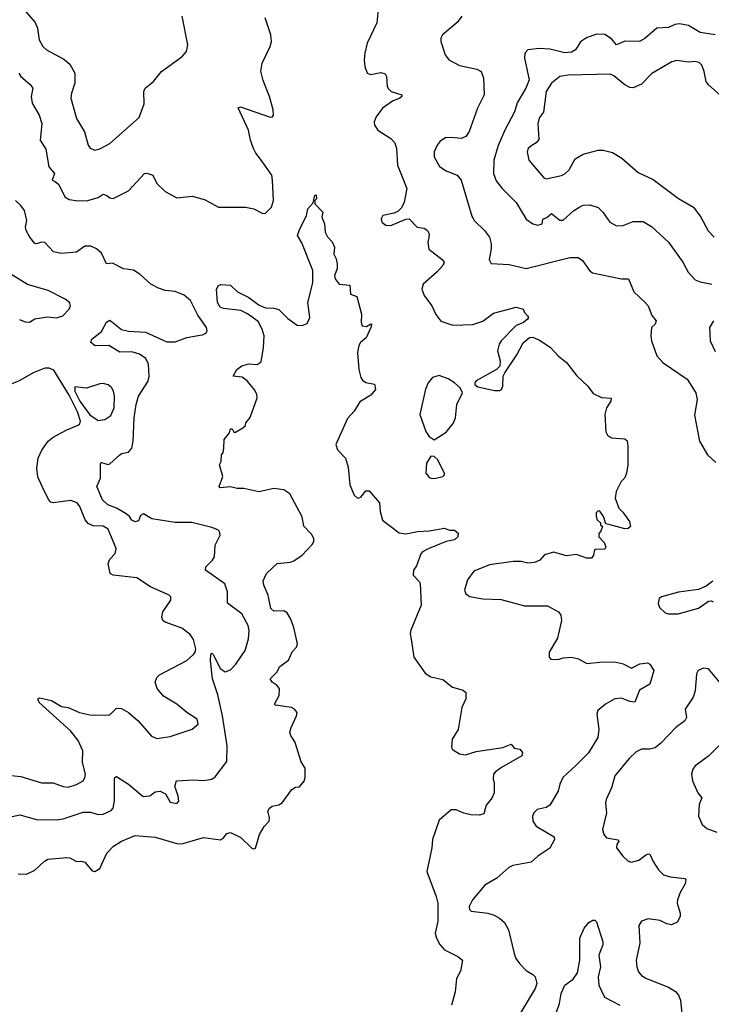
# Model space of a CAD drawing. Extents: x 1933546 to 2138868, y 524910 to 667279.
# Tile 51 of 256: x 1988505 to 1992642, y 536810 to 542695. Entities that reach past the tile are written whole.
import ezdxf

# ---------------------------------------------------------------- set-up
doc = ezdxf.new("R2010")
doc.units = 0

msp = doc.modelspace()

# ---------------------------------------------------------------- linework, layer by layer
at = {"layer": '0CON10XD'}
for points in [[(1988530, 542755), (1988598.3, 542678.3), (1988611.4, 542645), (1988621.4, 542575), (1988644.5, 542534.5), (1988666.2, 542515), (1988768.9, 542458.9), (1988805, 542429.2), (1988835.6, 542375), (1988835.7, 542315), (1988814.4, 542255.6), (1988810, 542225), (1988845.7, 542105), (1988893.1, 542025), (1988914.2, 541945), (1988926, 541926), (1988955, 541914.2), (1988985, 541922.5), (1989044.5, 541955.5), (1989219.7, 542110.3), (1989248.7, 542191.3), (1989248.6, 542265), (1989256, 542285), (1989305.5, 542324.5), (1989354.2, 542385), (1989476, 542475), (1989503.8, 542505), (1989510, 542545), (1989476.5, 542715)], [(1990648.8, 542755), (1990640.6, 542675), (1990583.9, 542553.9), (1990568.6, 542495), (1990565.7, 542455), (1990569.2, 542415), (1990583.8, 542375), (1990605, 542366.2), (1990665, 542378.8), (1990690.5, 542370.5), (1990700, 542355), (1990702.5, 542295), (1990710.7, 542280.7), (1990726.4, 542266.4), (1990790, 542245), (1990790, 542235), (1990778.8, 542225), (1990735, 542207.1), (1990675.7, 542165), (1990638.1, 542115), (1990625.7, 542085), (1990627.5, 542065), (1990647.5, 542035), (1990725, 541984.3), (1990748.1, 541958.1), (1990759.5, 541925), (1990765.5, 541825), (1990821.5, 541685), (1990804.4, 541605), (1990788.9, 541571.1), (1990768.7, 541551.3), (1990745, 541539.2), (1990677.5, 541525), (1990666.7, 541505), (1990671.2, 541485), (1990695, 541466.2), (1990725, 541464.3), (1990815, 541502), (1990835, 541503.8), (1990883.3, 541455), (1990925, 541447.8), (1990944.6, 541434.6), (1990954.4, 541415), (1990952.3, 541392.3), (1990945.8, 541365), (1990952.5, 541322.5), (1991031.7, 541261.7), (1991044, 541245), (1991035.7, 541225), (1991001.4, 541188.6), (1990919.2, 541115), (1990910.8, 541085), (1990925, 541046), (1990970, 540985), (1990995, 540933.3), (1991023.2, 540893.2), (1991095, 540868.6), (1991215, 540873.3), (1991275, 540892.9), (1991339.8, 540940.2), (1991475, 540975.8), (1991516.7, 540965), (1991524.2, 540944.2), (1991543.3, 540925), (1991547.5, 540915), (1991542.5, 540905), (1991517.5, 540885), (1991475, 540866.2), (1991384, 540775), (1991372, 540755), (1991362, 540715), (1991378.8, 540655), (1991376.1, 540623.9), (1991356.1, 540603.9), (1991235, 540536.7), (1991227.5, 540525), (1991227.5, 540515), (1991245, 540500), (1991345, 540479.2), (1991375, 540478.8), (1991386.2, 540485), (1991395.8, 540505), (1991396.2, 540565), (1991405.9, 540584.1), (1991478.7, 540691.3), (1991515.9, 540764.1), (1991554.1, 540795.9), (1991573.6, 540796.4), (1991615, 540779.2), (1991678.3, 540738.3), (1991726.7, 540685), (1991775, 540646.7), (1991837, 540567), (1991903.9, 540503.9), (1991935, 540460), (1991985, 540436.7), (1992042.5, 540432.5), (1992040, 540415), (1992015.6, 540375), (1992005.5, 540334.5), (1992010.7, 540230.7), (1992021.3, 540211.3), (1992045, 540195.8), (1992125, 540190), (1992137.7, 540177.7), (1992143.3, 540145), (1992143.3, 540035), (1992133.8, 539985), (1992125, 539957.5), (1992103.3, 539935), (1992072.5, 539875), (1992067.5, 539835), (1992088.8, 539775), (1992112.3, 539752.3), (1992153.3, 539695), (1992157.5, 539665), (1992145, 539653.8), (1992125, 539652.5), (1992036.4, 539676.4), (1992011.7, 539681.7), (1991997.5, 539725), (1991975, 539757.5), (1991965, 539760), (1991953, 539747), (1991952.5, 539725), (1991960, 539705), (1991978.3, 539688.3), (1991980, 539675), (1991990, 539665), (1991981.7, 539638.3), (1991970, 539625), (1991970, 539605), (1992000.7, 539570.7), (1992010, 539545), (1992002.5, 539527.5), (1991955, 539531.2), (1991943.9, 539526.1), (1991936.4, 539493.6), (1991925, 539477.5), (1991895, 539476.7), (1991835, 539498.8), (1991775, 539490), (1991697, 539513), (1991645, 539497.5), (1991616.1, 539463.9), (1991585, 539450), (1991545, 539446.2), (1991505, 539456.7), (1991456.4, 539456.4), (1991315, 539435.8), (1991221.3, 539398.7), (1991182.8, 539347.2), (1991166, 539285), (1991174.4, 539264.4), (1991198.3, 539248.3), (1991274.5, 539234.5), (1991385, 539230), (1991525, 539190.8), (1991662.7, 539192.7), (1991728.8, 539155), (1991742, 539135), (1991746, 539105), (1991720.9, 538999.1), (1991672.5, 538915), (1991672, 538885), (1991682.3, 538872.3), (1991725, 538870.8), (1991755, 538880.8), (1991805, 538884.3), (1991847.5, 538875), (1991897, 538847), (1991975, 538855.7), (1992065, 538856.9), (1992115, 538845.7), (1992165, 538820), (1992215, 538845.8), (1992260.7, 538850.7), (1992273.9, 538843.9), (1992298.8, 538805), (1992275, 538723.3), (1992212.6, 538687.4), (1992185, 538616.2), (1992155, 538619.5), (1992105, 538639.6), (1992064, 538636), (1992008, 538605), (1991963.2, 538566.8), (1991958, 538545), (1991970, 538455), (1991962.9, 538405), (1991907.3, 538312.7), (1991832, 538238), (1991754.4, 538165), (1991735, 538126.7), (1991725, 538083.3), (1991675, 538001.2), (1991655, 537986), (1991600, 537975), (1991581.2, 537955), (1991572.5, 537935), (1991574.5, 537904.5), (1991594, 537875), (1991701.4, 537811.4), (1991704.2, 537795), (1991675, 537743.3), (1991604.6, 537695.4), (1991565, 537659.1), (1991455, 537640), (1991431.1, 537628.9), (1991359.2, 537565), (1991286.8, 537523.2), (1991213.8, 537435), (1991193.3, 537395), (1991196.4, 537376.4), (1991206.4, 537366.4), (1991305, 537354.3), (1991342.4, 537342.4), (1991375.4, 537325.4), (1991405, 537299.2), (1991428.2, 537255), (1991462.2, 537115), (1991473.1, 537085), (1991495, 537054), (1991535, 537012), (1991575, 536989.2), (1991588, 536975), (1991597.5, 536935), (1991588.6, 536905), (1991485.6, 536735)], [(1991148.8, 542715), (1991121.2, 542678.8), (1991033.3, 542605), (1991023.8, 542585), (1991023.9, 542563.9), (1991050, 542485), (1991071.2, 542455), (1991135, 542420.8), (1991239.7, 542399.7), (1991264.3, 542384.3), (1991278.6, 542345), (1991283.1, 542245), (1991242.5, 542165), (1991193.6, 542026.4), (1991173.2, 541996.8), (1991145, 541984.2), (1991085, 541991.4), (1991051.2, 541988.8), (1991020.3, 541969.7), (1991002, 541945), (1990984.4, 541905.6), (1990984.3, 541875), (1991016.9, 541816.9), (1991055, 541791.9), (1991121.2, 541765), (1991145.5, 541735.5), (1991210.2, 541520.2), (1991225, 541492), (1991285.4, 541435.4), (1991314.3, 541395), (1991324.4, 541355), (1991324.4, 541325.6), (1991312.5, 541262.5), (1991325, 541236.7), (1991432.6, 541232.6), (1991535, 541208.6), (1991795, 541274.4), (1991845, 541272.9), (1991872, 541255), (1991912.5, 541195), (1991930.9, 541180.9), (1992105, 541145.8), (1992145.6, 541145.6), (1992178.3, 541068.3), (1992245, 541006.2), (1992263.8, 540985), (1992286.2, 540926.2), (1992312.5, 540895), (1992306.7, 540875), (1992283.3, 540855), (1992280, 540805), (1992284.5, 540774.5), (1992315.7, 540685), (1992353.7, 540643.7), (1992497.2, 540547.2), (1992548.6, 540465), (1992558.1, 540425), (1992541.3, 540331.3), (1992572, 540175), (1992620, 540095), (1992669.1, 540049.1)], [(1988499.4, 542375), (1988512.9, 542355), (1988565, 542309.2), (1988582.9, 542285), (1988574.2, 542235), (1988580.6, 542195), (1988622.5, 542125), (1988636.7, 542075), (1988628.1, 541975), (1988661.3, 541921.3), (1988680, 541815), (1988713.8, 541775), (1988700, 541735), (1988717, 541727), (1988738.9, 541708.9), (1988775, 541636.9), (1988800.9, 541620.8), (1988855, 541611.9), (1988912.5, 541615), (1988975, 541632.9), (1989005, 541651.4), (1989026.2, 541645), (1989045, 541630), (1989065, 541626), (1989155, 541672.9), (1989252.5, 541775), (1989265, 541778.1), (1989300.8, 541765), (1989325.7, 541715), (1989375, 541667.5), (1989445, 541630), (1989539.3, 541639.3), (1989615, 541617.3), (1989695, 541573.6), (1989855, 541574.4), (1989905, 541564.4), (1989955, 541538.8), (1989973.6, 541536.4), (1990011.2, 541575), (1990024, 541615), (1990017.1, 541735), (1990012.5, 541765), (1989945, 541862), (1989916.9, 541896.9), (1989903.6, 541925), (1989885.5, 541975), (1989874.5, 542035), (1989812.3, 542167.7), (1989826.7, 542173.3), (1990002.3, 542112.3), (1990017.5, 542115), (1990023.3, 542125), (1990022, 542155), (1990000, 542235), (1989960.4, 542330.4), (1989948, 542388), (1989954.8, 542435.2), (1990003.6, 542535), (1990011.8, 542565), (1990006.4, 542605), (1989974, 542705)], [(1992665, 542604.4), (1992575, 542619.1), (1992505, 542660.9), (1992450.6, 542669.4), (1992424.2, 542665.8), (1992385, 542648.8), (1992316.1, 542643.9), (1992245, 542582.9), (1992212.5, 542565), (1992125, 542565.7), (1992075, 542544), (1992045, 542580.8), (1992005, 542606.9), (1991955, 542607.5), (1991895, 542585.6), (1991858.6, 542561.4), (1991829.2, 542515), (1991805, 542500.8), (1991765, 542496.9), (1991675, 542519.1), (1991615, 542523.1), (1991545, 542513.8), (1991526.2, 542495), (1991524, 542465), (1991552.2, 542335), (1991532.7, 542285), (1991481.2, 542198.8), (1991464.4, 542145), (1991406, 542034), (1991367.3, 541942.7), (1991340.4, 541855), (1991339.5, 541775), (1991355, 541732), (1991391.4, 541685), (1991475, 541602), (1991535, 541502), (1991574.4, 541474.4), (1991605, 541466.9), (1991630, 541475), (1991635, 541503.3), (1991657.2, 541512.8), (1991685, 541535.6), (1991735, 541496), (1991755, 541497.1), (1991818, 541552), (1991855, 541575.8), (1991875, 541585.7), (1991915, 541589.2), (1991965, 541572), (1991992, 541545), (1992034, 541485), (1992075, 541462), (1992115, 541464.2), (1992175, 541488.6), (1992235, 541488.6), (1992285, 541459.2), (1992385, 541364.2), (1992470.8, 541245), (1992504.2, 541185), (1992545, 541140), (1992575, 541127.5), (1992645, 541114.4)], [(1992695, 542243.6), (1992625.5, 542305), (1992611.3, 542325), (1992600, 542385), (1992585, 542423.8), (1992568.8, 542438.8), (1992545, 542445.6), (1992505, 542440), (1992435, 542450.6), (1992406.4, 542443.6), (1992286.4, 542373.6), (1992225, 542310), (1992175, 542287.9), (1992155, 542290.3), (1992125, 542304.7), (1992059.3, 542359.3), (1992038.3, 542368.3), (1991785, 542362.6), (1991736.2, 542355), (1991685, 542314.6), (1991653.9, 542266.1), (1991637.8, 542142.2), (1991615, 542110.8), (1991604, 542075), (1991610.8, 541979.2), (1991595, 541957.8), (1991561.7, 541938.3), (1991546.9, 541925), (1991540, 541905), (1991550.8, 541855), (1991640.3, 541750.3), (1991655, 541743.8), (1991745, 541764.4), (1991765, 541774.4), (1991791.9, 541798.1), (1991827.4, 541862.6), (1991875, 541891.9), (1991965, 541914.3), (1991995, 541914.3), (1992051.7, 541901.7), (1992107.4, 541867.4), (1992205, 541782), (1992295, 541739.2), (1992445, 541625.8), (1992534.5, 541574.5), (1992579.2, 541515), (1992623.3, 541433.3), (1992658.8, 541395)], [(1988413.4, 537923.4), (1988505, 537942.5), (1988605, 537914.3), (1988725, 537912.2), (1988765, 537918.5), (1988885, 537958.9), (1988928, 537958), (1988975, 537944.3), (1989005, 537947.5), (1989052.1, 537967.9), (1989065, 537983.3), (1989072.8, 538027.2), (1989072.2, 538155), (1989075, 538166.7), (1989085, 538172), (1989155, 538125.8), (1989243.2, 538053.2), (1989284.1, 538055.9), (1989315, 538080), (1989345, 538084), (1989377.7, 538067.7), (1989405, 538017.5), (1989445, 538010), (1989456.7, 538025), (1989453.8, 538055), (1989434, 538115), (1989442.5, 538145), (1989545, 538151.1), (1989605, 538147.8), (1989655, 538155.7), (1989675, 538170), (1989745, 538262), (1989745.7, 538355), (1989718.6, 538535), (1989689.5, 538659.5), (1989658.7, 538755), (1989645.4, 538865), (1989648.3, 538901.7), (1989655, 538908), (1989665, 538898.6), (1989705, 538817.1), (1989735, 538796.7), (1989765, 538810), (1989797.4, 538842.6), (1989853.3, 538925), (1989874.6, 538995.4), (1989877.5, 539045), (1989871.5, 539075), (1989834.6, 539144.6), (1989748.1, 539208.1), (1989748.6, 539275), (1989732.4, 539322.4), (1989616, 539405), (1989618, 539425), (1989658.8, 539465), (1989670, 539485), (1989673.3, 539555), (1989703.3, 539615), (1989700, 539635), (1989690, 539645), (1989655, 539659.2), (1989535, 539688.8), (1989435, 539689.6), (1989295, 539711.8), (1989245, 539742.5), (1989227.9, 539732.1), (1989215, 539698.8), (1989195, 539692.9), (1989175, 539704), (1989161.4, 539725), (1989141.3, 539741.3), (1989085, 539775.4), (1989032, 539795), (1989000, 539825), (1988965.7, 539905), (1988989.2, 539955), (1988987.5, 540042.5), (1988995, 540047.5), (1989033.6, 540036.4), (1989045, 540040), (1989101.7, 540091.7), (1989115, 540102.5), (1989155, 540109.2), (1989175.5, 540134.5), (1989183.6, 540175), (1989190, 540315), (1989201.5, 540395), (1989216.4, 540445), (1989273.3, 540535), (1989279.5, 540565), (1989275, 540636.7), (1989260.1, 540670.1), (1989222.5, 540695), (1989175, 540709.3), (1989105, 540708.2), (1989037.4, 540747.4), (1988955.9, 540745.9), (1988931.2, 540765), (1988936.2, 540785), (1988995, 540831.4), (1989025, 540888), (1989045, 540898.6), (1989115, 540843.3), (1989155, 540833.5), (1989257, 540827), (1989385, 540768.5), (1989435, 540768.5), (1989505, 540794.6), (1989573.1, 540806.9), (1989598.9, 540811.1), (1989618.1, 540821.9), (1989626.2, 540835), (1989622.5, 540855), (1989569.8, 540929.7), (1989526.7, 541016.7), (1989488.3, 541048.3), (1989435, 541070.8), (1989375, 541075.7), (1989335, 541090.6), (1989288.8, 541115), (1989225, 541172.5), (1989185, 541197.5), (1989125, 541206.2), (1989060.3, 541240.3), (1989025, 541236), (1988995, 541300), (1988965, 541325.5), (1988931.3, 541341.3), (1988895, 541341.4), (1988844.3, 541305.7), (1988755, 541297.5), (1988707.5, 541307.5), (1988655, 541364), (1988635, 541364.2), (1988605, 541354.2), (1988595, 541357.5), (1988565, 541396), (1988544.4, 541435), (1988540.6, 541455), (1988547.1, 541495), (1988534.4, 541555), (1988512.9, 541585), (1988480, 541615)], [(1988495, 537590), (1988545, 537588), (1988595, 537611.2), (1988652.5, 537665), (1988673.1, 537676.9), (1988787.1, 537687.1), (1988805.8, 537685.8), (1988844.3, 537664.3), (1988875, 537666.2), (1988895, 537660), (1988938.8, 537608.8), (1988955, 537604.3), (1988985, 537622.9), (1989026.6, 537713.4), (1989065.7, 537755), (1989115, 537784.5), (1989195, 537819.2), (1989315, 537809.1), (1989445, 537771.8), (1989475, 537768.5), (1989605, 537806.4), (1989707.1, 537792.9), (1989725, 537804.3), (1989745, 537832), (1989765, 537837.1), (1989826.8, 537806.8), (1989893, 537743), (1989905, 537739.4), (1989915, 537744.2), (1989940, 537825), (1989966.5, 537873.5), (1989997.5, 537905), (1990000, 537925), (1989990, 537965), (1989998.3, 537981.7), (1990015, 537994), (1990055, 538002), (1990075, 538013.8), (1990132.5, 538095), (1990155, 538107.5), (1990179.3, 538110.7), (1990206.1, 538143.9), (1990213.3, 538165), (1990212.3, 538222.3), (1990189.1, 538259.1), (1990152.2, 538375), (1990126.6, 538416.6), (1990121.4, 538435), (1990128.1, 538465), (1990160.8, 538535), (1990164, 538555), (1990148.8, 538575), (1990130, 538585), (1990035, 538597.5), (1990030, 538605), (1990056.9, 538655), (1990059.4, 538695), (1990045.4, 538715.4), (1990016, 538735), (1990004.2, 538755), (1990043.8, 538795), (1990060.3, 538829.7), (1990112.8, 538867.2), (1990135, 538916.2), (1990161.4, 538945), (1990166.5, 538965), (1990145, 539062), (1990125, 539116), (1990105, 539149.2), (1990085, 539161.1), (1990025, 539160.4), (1990006.5, 539175), (1989992.1, 539255), (1989965.6, 539315), (1989962.1, 539342.1), (1989981.9, 539385), (1990045, 539444.4), (1990125, 539452.2), (1990145, 539461.5), (1990195.3, 539494.7), (1990255, 539557.5), (1990263.5, 539575), (1990263.6, 539595), (1990250.4, 539620.4), (1990205, 539668.6), (1990195, 539724.2), (1990121.4, 539861.4), (1990084.6, 539884.6), (1990025, 539892.7), (1989935, 539873.3), (1989845, 539892.9), (1989805, 539892.5), (1989765, 539902), (1989705, 539897.5), (1989697.5, 539905), (1989720, 539965), (1989700, 540035), (1989710, 540055), (1989712.5, 540095), (1989721.7, 540108.3), (1989726.4, 540133.6), (1989727.5, 540185), (1989760, 540225), (1989765, 540250), (1989775, 540250), (1989785, 540230), (1989795, 540230), (1989840, 540255), (1989855, 540270), (1989857.5, 540285), (1989883.6, 540316.4), (1989926.2, 540435), (1989924, 540455), (1989910.9, 540480.9), (1989865, 540536), (1989835, 540557.5), (1989782.5, 540565), (1989804, 540605), (1989834.3, 540625.7), (1989875, 540638), (1989925.9, 540634.1), (1989950, 540650), (1989964.3, 540735), (1989967.1, 540805), (1989955.6, 540845), (1989930.7, 540890.7), (1989867.3, 540937.3), (1989827.7, 540957.7), (1989725, 540968), (1989705, 540976.2), (1989689.2, 541005), (1989682.5, 541085), (1989693.6, 541106.4), (1989708.3, 541111.7), (1989765, 541107.5), (1989807.9, 541067.9), (1989875, 541034.3), (1989938, 540988), (1989975, 540973.5), (1990025, 540971.5), (1990055, 540961.9), (1990108.5, 540908.5), (1990165, 540868.9), (1990195, 540866.5), (1990225, 540880), (1990240, 540915), (1990229.2, 541005), (1990257.8, 541122.2), (1990257.5, 541195), (1990192.1, 541362.1), (1990167.5, 541405), (1990176, 541435), (1990221.2, 541525), (1990228.8, 541565), (1990260, 541600), (1990270, 541645), (1990278.3, 541648.3), (1990280, 541625), (1990270, 541615), (1990270, 541595), (1990317.5, 541545), (1990312.5, 541515), (1990328, 541475), (1990331.2, 541425), (1990347, 541397), (1990375, 541367.5), (1990387.1, 541335), (1990383.9, 541293.9), (1990398, 541265), (1990403.8, 541235), (1990403.8, 541205), (1990388.6, 541165), (1990391.4, 541145), (1990415, 541114.2), (1990478.8, 541108.8), (1990483.3, 541055), (1990521.2, 541041.2), (1990550, 540935), (1990546.7, 540885), (1990553.3, 540865), (1990579.3, 540860.7), (1990605, 540877.5), (1990610, 540875), (1990606.2, 540855), (1990576.6, 540793.4), (1990543.8, 540765), (1990533.2, 540746.8), (1990525.6, 540705), (1990532.9, 540605), (1990545.8, 540555.8), (1990555, 540540), (1990575, 540526.2), (1990626.4, 540516.4), (1990633.3, 540485), (1990605, 540450.8), (1990540, 540410), (1990505, 540355.8), (1990465, 540312), (1990395.6, 540155), (1990405, 540124.3), (1990453.5, 540073.5), (1990469.5, 540020.5), (1990480.4, 539915), (1990505, 539854), (1990525, 539836), (1990535, 539836.2), (1990545, 539841.2), (1990575, 539880), (1990595, 539880), (1990656.6, 539806.6), (1990661.1, 539755), (1990675, 539704.2), (1990775, 539627.1), (1990815, 539621.8), (1990885, 539636.9), (1990955, 539640), (1991045, 539655.7), (1991075, 539644), (1991105, 539643.3), (1991127, 539627), (1991125.8, 539605), (1991105, 539587.1), (1991055, 539576.9), (1990947.3, 539532.7), (1990915, 539513.8), (1990905, 539503.3), (1990878.8, 539431.2), (1990860, 539405), (1990858.8, 539375), (1990895, 539337.5), (1990900, 539325), (1990905.8, 539195), (1990844.6, 539045.4), (1990841.5, 539025), (1990847, 538993), (1990863.3, 538885), (1990929.5, 538789.5), (1990965, 538767.8), (1991035, 538751.4), (1991093.3, 538705), (1991157.3, 538687.3), (1991173.9, 538673.9), (1991174, 538635), (1991148.8, 538585), (1991127, 538453), (1991092.5, 538395), (1991087.5, 538345), (1991093.6, 538333.6), (1991135, 538306.7), (1991171.7, 538301.7), (1991235, 538321.4), (1991395, 538346), (1991445, 538366), (1991462.1, 538342.1), (1991496, 538336), (1991513.3, 538315), (1991507.5, 538295), (1991386.2, 538225), (1991350.5, 538199.5), (1991340, 538185), (1991336.4, 538156.4), (1991343.3, 538135), (1991342.5, 538075), (1991328.3, 538041.7), (1991295, 538000), (1991281.2, 537948.8), (1991255, 537941.4), (1991203, 537943), (1991162.2, 537952.2), (1991115, 537972.5), (1991085, 537972.5), (1991015, 537910), (1990973.7, 537796.3), (1990970.3, 537745), (1990940, 537605), (1990996.4, 537455), (1991005.3, 537415.3), (1991005.3, 537305.3), (1990990.8, 537235), (1990997.3, 537205), (1991017.2, 537167.2), (1991045.4, 537135.4), (1991125, 537096.7), (1991154.4, 537074.4), (1991140.9, 537009.1), (1991117.5, 536965), (1991110.6, 536885), (1991087.1, 536805)], [(1988503.7, 540903.7), (1988538.3, 540888.3), (1988563, 540887), (1988595, 540906.5), (1988671.9, 540918.1), (1988725, 540912.9), (1988763.8, 540925), (1988802, 540965), (1988808.8, 540985), (1988803.8, 541005), (1988776.7, 541025), (1988675.4, 541075.4), (1988552.6, 541112.6), (1988453, 541173)], [(1992655.6, 540895), (1992631.4, 540855), (1992634.5, 540774.5), (1992665, 540710.8)], [(1988455, 538177.1), (1988511.7, 538171.7), (1988635, 538134.7), (1988685, 538134.5), (1988705, 538134.4), (1988765, 538111.9), (1988795, 538108.1), (1988845, 538123.3), (1988884, 538145), (1988895.5, 538164.5), (1988898.1, 538185), (1988880, 538255), (1988882.2, 538325), (1988855, 538386), (1988809.4, 538445), (1988621.2, 538615), (1988613.3, 538635), (1988625, 538641.2), (1988695, 538626.2), (1988755, 538590.5), (1988795, 538584.4), (1988862.5, 538555), (1988935, 538538.1), (1989045, 538541.2), (1989085, 538580), (1989115, 538578.8), (1989155, 538554), (1989213.8, 538505), (1989293.2, 538413.2), (1989325, 538398), (1989405, 538411.4), (1989535.8, 538454.2), (1989572.5, 538485), (1989566.7, 538515), (1989505, 538554.2), (1989445, 538604.3), (1989365, 538651.9), (1989327.2, 538697.2), (1989315.6, 538735), (1989325, 538763.8), (1989341.1, 538778.9), (1989504, 538865), (1989545, 538900), (1989555.4, 538915), (1989558.9, 538935), (1989545, 538990.8), (1989525, 539020.6), (1989475, 539058.1), (1989375, 539094.3), (1989361.2, 539105), (1989356, 539125), (1989360.8, 539155), (1989408.8, 539225), (1989410, 539245), (1989400, 539255), (1989288, 539305), (1989205, 539360), (1989065, 539375.7), (1989045.7, 539385.7), (1989034.4, 539445.6), (1989045, 539471.2), (1989076, 539505), (1989082.2, 539535), (1989035, 539650.5), (1989005, 539668.7), (1988945, 539669.6), (1988913.7, 539683.7), (1988897.7, 539705), (1988865, 539785.6), (1988848, 539808), (1988811.7, 539821.7), (1988705, 539807.5), (1988691.5, 539811.5), (1988677.4, 539827.4), (1988638.8, 539905), (1988613.3, 539963.3), (1988606.9, 540015), (1988615.3, 540075), (1988637.6, 540122.4), (1988675.6, 540175), (1988705, 540200), (1988786.1, 540243.9), (1988855, 540270.9), (1988865, 540279.2), (1988868.2, 540295), (1988851.6, 540351.6), (1988801.2, 540451.2), (1988709.8, 540599.8), (1988681.4, 540611.4), (1988655, 540612.8), (1988585, 540584.4), (1988505, 540537.5), (1988455, 540515.7)], [(1990985, 540183.3), (1991055, 540229.2), (1991097.8, 540282.2), (1991111.5, 540315), (1991120.6, 540395), (1991153.8, 540465), (1991138.8, 540495), (1991106, 540525), (1991068, 540548), (1991015, 540568.6), (1990975, 540555.7), (1990948.6, 540525), (1990933.2, 540486.8), (1990899.2, 540335), (1990935, 540233.3), (1990955, 540203.3), (1990985, 540183.3)], [(1988975, 540298.8), (1989015, 540304.5), (1989051.2, 540328.8), (1989069.7, 540375), (1989072.7, 540445), (1989067.1, 540475), (1989055, 540497.5), (1989035, 540513.1), (1989005, 540520), (1988985, 540519.4), (1988905, 540493.5), (1988835, 540500), (1988835.6, 540475), (1988864.8, 540414.8), (1988925, 540332.7), (1988975, 540298.8)], [(1990972.3, 539952.3), (1990995, 539954), (1991036.1, 539963.9), (1991046.1, 539973.9), (1991046.7, 539985), (1991005, 540066.7), (1990985, 540083.3), (1990965, 540086.7), (1990938, 540045), (1990934, 539985), (1990955, 539958.8), (1990972.3, 539952.3)], [(1992651.3, 539338.7), (1992611.1, 539308.9), (1992565, 539289.4), (1992445, 539273.1), (1992344.2, 539245.8), (1992330, 539235), (1992323.8, 539205), (1992332.7, 539182.7), (1992365, 539150), (1992385, 539143.3), (1992444.2, 539144.2), (1992565, 539178.6), (1992625, 539218.8), (1992640.7, 539220.7), (1992652.5, 539215)], [(1992705, 538719.4), (1992625, 538815.6), (1992595, 538818.6), (1992563.8, 538805), (1992554.2, 538785), (1992545.6, 538684.4), (1992534.2, 538645), (1992486, 538575), (1992492.9, 538525), (1992484.2, 538505), (1992428.9, 538465), (1992339.8, 538370.2), (1992305, 538342.9), (1992275, 538335.7), (1992225, 538336), (1992191.7, 538318.3), (1992149.8, 538280.2), (1992064.2, 538175), (1992045.7, 538105), (1992012.5, 538035), (1992009.2, 538015), (1992015.7, 537954.3), (1991990.8, 537855), (1991999.2, 537825), (1992015, 537806), (1992085, 537792.5), (1992088, 537785), (1992075.8, 537765), (1992074, 537745), (1992112, 537695), (1992145, 537666.2), (1992165, 537660), (1992209.1, 537670.9), (1992248.8, 537701.2), (1992265, 537708.8), (1992275, 537706.7), (1992293.4, 537663.4), (1992326, 537615), (1992356.7, 537585), (1992395, 537571.4), (1992482.5, 537562.5), (1992490, 537555), (1992485, 537530), (1992455, 537478.8), (1992440, 537435), (1992438.1, 537415), (1992455.6, 537355.6), (1992455.8, 537335.8), (1992438, 537302), (1992404.1, 537285.9), (1992375, 537291.4), (1992335, 537311.9), (1992265, 537321.1), (1992225, 537307.5), (1992207.7, 537282.3), (1992213.3, 537175), (1992191.9, 537075), (1992195.7, 537035), (1992207.1, 537005), (1992225, 536982.5), (1992255, 536964.3), (1992385, 536912.9), (1992427.2, 536887.2), (1992445.5, 536865.5), (1992456.9, 536835), (1992465.6, 536754.4)], [(1992685.8, 538355), (1992625, 538294), (1992546.2, 538235), (1992532, 538215), (1992524, 538185), (1992530, 538145), (1992562, 538075), (1992584.2, 538045), (1992569.2, 538005), (1992564.2, 537935), (1992586.2, 537885), (1992615, 537860.8), (1992675, 537838.6)], [(1991715, 536764.2), (1991734.6, 536815), (1991744.1, 536875.9), (1991766, 536924), (1991815, 536960.6), (1991842, 536998), (1991856.2, 537075), (1991856.4, 537205), (1991881.1, 537265), (1991910, 537300), (1991932.5, 537312.5), (1991945, 537312.5), (1991955, 537302.5), (1991993.6, 537183.6), (1991992, 537165), (1991968.9, 537105), (1991979.4, 537035), (1991965.6, 536975), (1991970, 536925), (1992003, 536853), (1992094, 536805)]]:
    msp.add_lwpolyline(points, dxfattribs=at)

doc.saveas('drawing.dxf')
